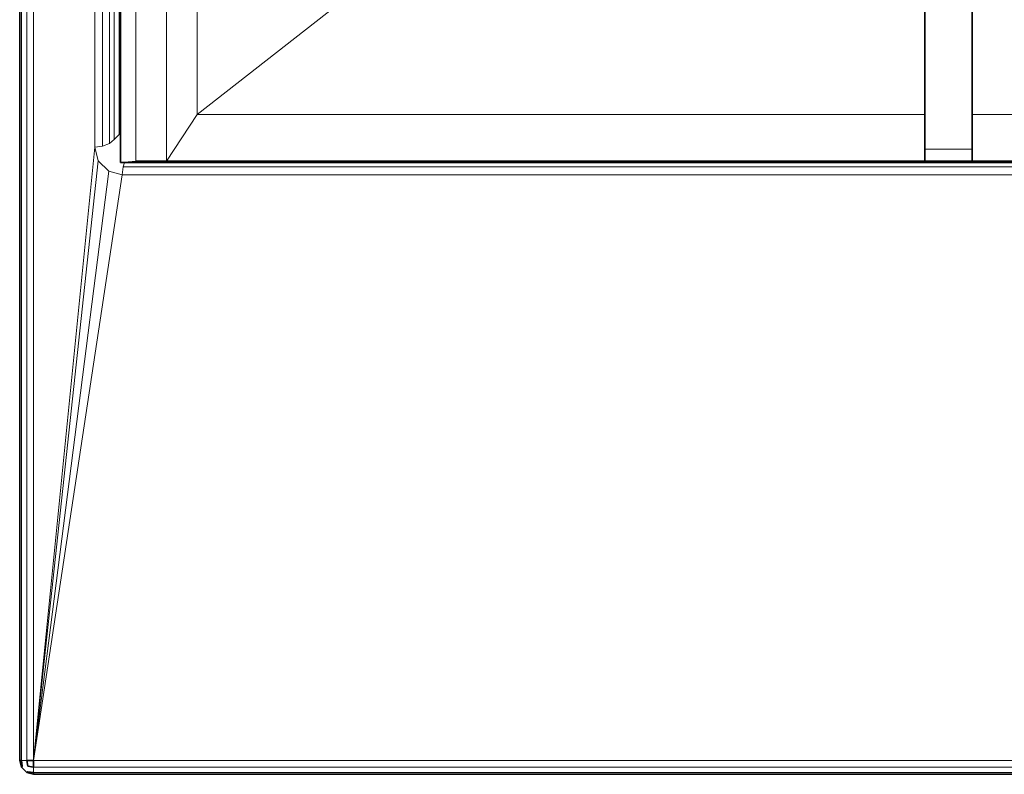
# Model space of a CAD drawing. Header units: inches. Extents: x 0 to 12.9, y 0 to 8.3.
# Tile 1 of 52: x 2.507 to 3.021, y 1.958 to 2.352. Entities that reach past the tile are written whole.
import ezdxf

# ---------------------------------------------------------------- set-up
doc = ezdxf.new("R2010")
doc.units = ezdxf.units.IN
doc.header["$MEASUREMENT"] = 0
doc.layers.add('Default', color=7, linetype='Continuous')

# ---------------------------------------------------------------- blocks, each defined once
blk = doc.blocks.new('MODEL_2')
at = {"lineweight": 35}
for p, q in [((2.50669, 3.79873), (2.50669, 1.96511)), ((2.55942, 2.41368), (2.55942, 2.29284)), ((2.97948, 2.36347), (2.97948, 2.30285)), ((3.00419, 2.30285), (3.00419, 2.36347)), ((2.97948, 2.30285), (2.97948, 2.28473)), ((3.00419, 2.28473), (3.00419, 2.30285)), ((2.55942, 2.29284), (2.55942, 2.28966)), ((2.55942, 2.28966), (2.55942, 2.2883)), ((2.55942, 2.2883), (2.55942, 2.28332)), ((2.97948, 2.27841), (2.97948, 2.28473)), ((3.00419, 2.28473), (3.00419, 2.27841)), ((2.55942, 2.28332), (2.55942, 2.28195)), ((2.55942, 2.28195), (2.55942, 2.27959)), ((2.55942, 2.27959), (2.55942, 2.2778)), ((2.55942, 2.2778), (2.56153, 2.2778)), ((2.56153, 2.2778), (2.97948, 2.2778)), ((2.56743, 2.27848), (2.58339, 2.27841)), ((2.58339, 2.27841), (2.97948, 2.27841)), ((2.97948, 2.27841), (3.00419, 2.27841)), ((3.00419, 2.2778), (2.97948, 2.2778)), ((3.00419, 2.27841), (3.51523, 2.27841)), ((3.53611, 2.2778), (3.00419, 2.2778)), ((2.50762, 1.96511), (2.50669, 1.96511)), ((2.50669, 1.96511), (2.50762, 1.96159)), ((2.50793, 1.96222), (2.50762, 1.96511)), ((2.51038, 1.96511), (2.511, 1.96222)), ((2.51038, 1.96511), (2.5139, 1.96511)), ((2.5139, 1.96511), (2.5139, 1.96159)), ((2.50762, 1.96159), (2.50793, 1.96222)), ((2.51038, 1.95883), (2.50762, 1.96159)), ((2.511, 1.96222), (2.5139, 1.96159)), ((2.511, 1.95915), (2.51038, 1.95883)), ((2.5139, 1.95791), (2.51038, 1.95883)), ((2.5139, 1.95883), (2.511, 1.95915)), ((2.5139, 1.95791), (2.5139, 1.95883)), ((2.5139, 1.95791), (4.56798, 1.95808))]:
    blk.add_line(p, q, dxfattribs=at)
at = {"lineweight": 0}
for p, q in [((2.50762, 1.96511), (2.50762, 3.79875)), ((2.51038, 1.96511), (2.51035, 3.79873)), ((2.51035, 3.79873), (2.51038, 1.96511)), ((2.5139, 1.96511), (2.51384, 3.79869)), ((2.51384, 3.79869), (2.5139, 1.96511)), ((2.54595, 3.76615), (2.5459, 2.28569)), ((2.5459, 2.28569), (2.54595, 3.76615)), ((2.54993, 3.75886), (2.55, 2.28617)), ((2.55, 2.28617), (2.54993, 3.75886)), ((2.55369, 2.28762), (2.55371, 3.7535)), ((2.55371, 3.7535), (2.55369, 2.28762)), ((2.55613, 3.75171), (2.55613, 2.2897)), ((2.55613, 2.2897), (2.55613, 3.75171)), ((2.55863, 3.75171), (2.55863, 2.29242)), ((2.55863, 2.29242), (2.55863, 3.75171)), ((2.55942, 2.41368), (2.55942, 2.29284)), ((2.55942, 2.29284), (2.55942, 2.41368)), ((2.56743, 2.41459), (2.56743, 2.27848)), ((2.56743, 2.27848), (2.56743, 2.41459)), ((2.58339, 2.27841), (2.58344, 2.41487)), ((2.58344, 2.41487), (2.58339, 2.27841)), ((2.59936, 2.30285), (2.59936, 2.41494)), ((2.59936, 2.41494), (2.59936, 2.30285)), ((2.67668, 2.36347), (2.59936, 2.30285)), ((2.59936, 2.30285), (2.67668, 2.36347)), ((2.97948, 2.36347), (2.97948, 2.30285)), ((2.97948, 2.30285), (2.97948, 2.36347)), ((3.00419, 2.30285), (3.00419, 2.36347)), ((3.00419, 2.36347), (3.00419, 2.30285)), ((2.59936, 2.30285), (2.58339, 2.27841)), ((2.58339, 2.27841), (2.59936, 2.30285)), ((2.97948, 2.30285), (2.59936, 2.30285)), ((2.59936, 2.30285), (2.97948, 2.30285)), ((2.97948, 2.30285), (2.97948, 2.28473)), ((2.97948, 2.28473), (2.97948, 2.30285)), ((3.00419, 2.28473), (3.00419, 2.30285)), ((3.00419, 2.30285), (3.49855, 2.30285)), ((3.49855, 2.30285), (3.00419, 2.30285)), ((3.00419, 2.30285), (3.00419, 2.28473)), ((2.55613, 2.2897), (2.55369, 2.28762)), ((2.55863, 2.29242), (2.55613, 2.2897)), ((2.55942, 2.29284), (2.55863, 2.29242)), ((2.55942, 2.28966), (2.55942, 2.29284)), ((2.55942, 2.2883), (2.55942, 2.28966)), ((2.5139, 1.96511), (2.5459, 2.28569)), ((2.5459, 2.28569), (2.5139, 1.96511)), ((2.55, 2.28617), (2.5459, 2.28569)), ((2.5459, 2.28569), (2.54774, 2.27864)), ((2.55369, 2.28762), (2.55, 2.28617)), ((2.55942, 2.28332), (2.55942, 2.2883)), ((2.97948, 2.28473), (2.97948, 2.27841)), ((2.97948, 2.27841), (2.97948, 2.28473)), ((2.97948, 2.28473), (3.00419, 2.28473)), ((3.00419, 2.28473), (2.97948, 2.28473)), ((3.00419, 2.27841), (3.00419, 2.28473)), ((3.00419, 2.28473), (3.00419, 2.27841)), ((2.54774, 2.27864), (2.5139, 1.96511)), ((2.5139, 1.96511), (2.54774, 2.27864)), ((2.54774, 2.27864), (2.55325, 2.27313)), ((2.55942, 2.28195), (2.55942, 2.28332)), ((2.55942, 2.27959), (2.55942, 2.28195)), ((2.55942, 2.2778), (2.55942, 2.27959)), ((2.56743, 2.27848), (2.55942, 2.2778)), ((2.55942, 2.2778), (2.56743, 2.27848)), ((2.56153, 2.2778), (2.55942, 2.2778)), ((2.5603, 2.27129), (2.56072, 2.27543)), ((2.56072, 2.27543), (2.56153, 2.2778)), ((4.5344, 2.27549), (2.56072, 2.27543)), ((2.56072, 2.27543), (4.5344, 2.27549)), ((2.56153, 2.2778), (2.97948, 2.2778)), ((2.97948, 2.2778), (2.56153, 2.2778)), ((2.58339, 2.27841), (2.56743, 2.27848)), ((2.56743, 2.27848), (2.58339, 2.27841)), ((2.58339, 2.27841), (2.97948, 2.27841)), ((2.97948, 2.27841), (2.58339, 2.27841)), ((2.97948, 2.27841), (2.97948, 2.2778)), ((2.97948, 2.2778), (2.97948, 2.27841)), ((2.97948, 2.27841), (3.00419, 2.27841)), ((3.00419, 2.27841), (2.97948, 2.27841)), ((2.97948, 2.2778), (3.00419, 2.2778)), ((3.00419, 2.2778), (2.97948, 2.2778)), ((3.00419, 2.2778), (3.00419, 2.27841)), ((3.00419, 2.27841), (3.51523, 2.27841)), ((3.51523, 2.27841), (3.00419, 2.27841)), ((3.00419, 2.27841), (3.00419, 2.2778)), ((3.00419, 2.2778), (3.53611, 2.2778)), ((3.53611, 2.2778), (3.00419, 2.2778)), ((2.5139, 1.96511), (2.55325, 2.27313)), ((2.55325, 2.27313), (2.5139, 1.96511)), ((2.5603, 2.27129), (2.5139, 1.96511)), ((2.5139, 1.96511), (2.5603, 2.27129)), ((2.55325, 2.27313), (2.5603, 2.27129)), ((4.5385, 2.27129), (2.5603, 2.27129)), ((2.5603, 2.27129), (4.5385, 2.27129)), ((2.51038, 1.96511), (2.50762, 1.96511)), ((2.5139, 1.96511), (2.51038, 1.96511)), ((2.5139, 1.96511), (4.56711, 1.96527)), ((4.56711, 1.96527), (2.5139, 1.96511)), ((2.5139, 1.96159), (2.5139, 1.96511)), ((2.5139, 1.96159), (4.56722, 1.96175)), ((4.56722, 1.96175), (2.5139, 1.96159)), ((2.5139, 1.95883), (2.5139, 1.96159)), ((2.5139, 1.95883), (4.56756, 1.959)), ((4.56756, 1.959), (2.5139, 1.95883)), ((2.5139, 1.95791), (2.5139, 1.95883)), ((4.56798, 1.95808), (2.5139, 1.95791))]:
    blk.add_line(p, q, dxfattribs=at).dxf.unprotected_set("ltscale", 0)
blk = doc.blocks.new('Page 1')
at = {"layer": 'Default'}
blk.add_blockref('MODEL_2', (0, 0), dxfattribs=at)

msp = doc.modelspace()

# ---------------------------------------------------------------- block references
msp.add_blockref('Page 1', (0, 0))

doc.saveas('drawing.dxf')
